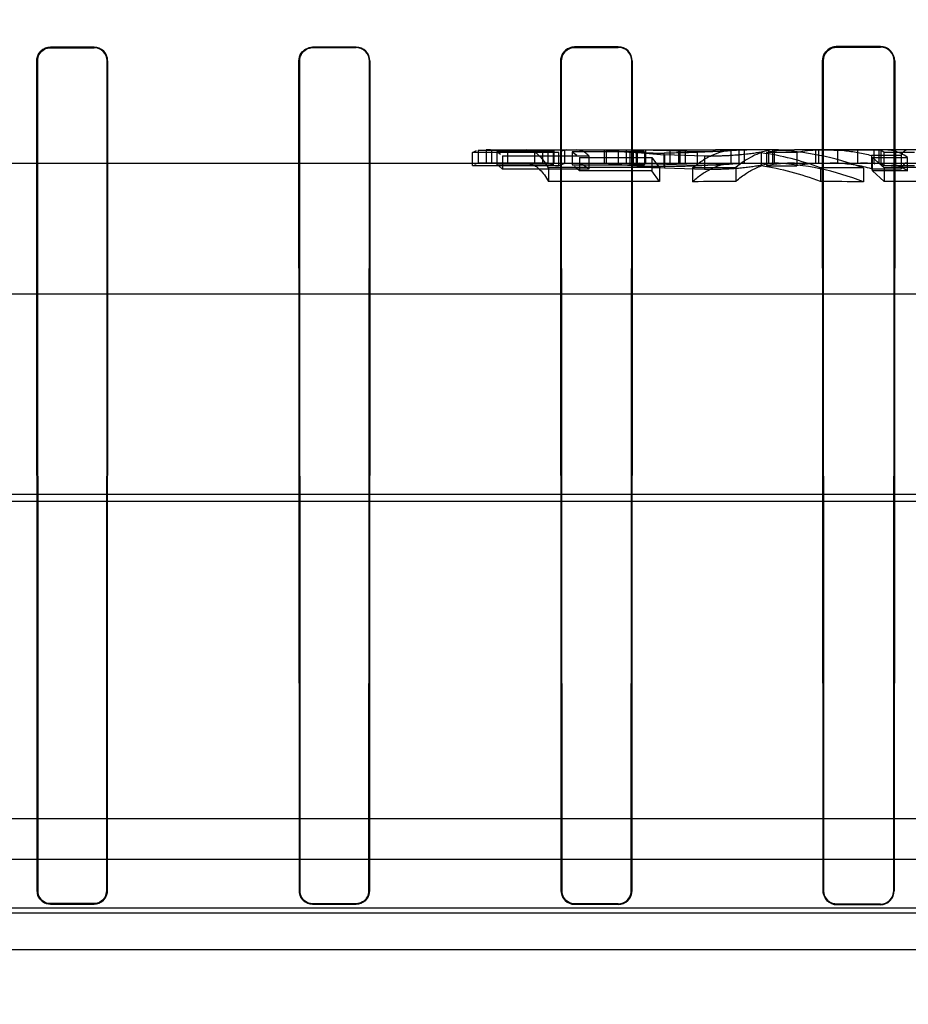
# Model space of a CAD drawing. Header units: millimetres. Extents: x 0 to 297, y 0 to 210.
# Tile 235 of 256: x 58.922 to 59.105, y 161.194 to 161.397. Entities that reach past the tile are written whole.
import ezdxf

# ---------------------------------------------------------------- set-up
doc = ezdxf.new("R2010")
doc.units = ezdxf.units.MM
doc.header["$LTSCALE"] = 16.335
doc.layers.get('0').update_dxf_attribs({"linetype": 'CONTINUOUS'})
for name, color, linetype in [('AXES_REF', 7, 'CONTINUOUS'), ('INTFCLR_1', 7, 'CONTINUOUS'), ('INTFCLR_144815', 7, 'CONTINUOUS'), ('INTFCLR_72935', 7, 'CONTINUOUS')]:
    doc.layers.add(name, color=color, linetype=linetype)

msp = doc.modelspace()

# ---------------------------------------------------------------- linework, layer by layer
at = {"color": 7, "linetype": 'Continuous'}
for radius in [8.7262453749, 8.7255, 8.6696226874]:
    msp.add_circle((57.5376079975, 154.4105885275), radius, dxfattribs=at)
msp.add_arc((57.5376079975, 154.4105885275), 8.64, 278.2771290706, 261.7228709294, dxfattribs=at)
at = {"layer": 'AXES_REF', "color": 9, "linetype": 'Continuous'}
msp.add_circle((57.5376079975, 154.4105885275), 7.9600610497, dxfattribs=at)
at = {"layer": 'INTFCLR_1', "color": 6, "linetype": 'Continuous'}
for p, q in [((58.9373596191, 161.3914515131), (58.9283596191, 161.3914497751)), ((58.9283596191, 161.3913502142), (58.9373596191, 161.3913518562)), ((58.9913596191, 161.3914742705), (58.9823596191, 161.3914689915)), ((58.9823596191, 161.391368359), (58.9913596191, 161.3913733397)), ((59.0453596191, 161.3915189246), (59.0363596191, 161.3915098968)), ((59.0363596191, 161.3914069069), (59.0453596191, 161.3914154)), ((59.0993596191, 161.3915873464), (59.0903596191, 161.3915741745)), ((59.0903596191, 161.391467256), (59.0993596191, 161.3914795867)), ((58.9256642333, 161.2176563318), (58.9255699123, 161.3886563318)), ((58.925758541, 161.2176563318), (58.92566914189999, 161.3886563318)), ((58.9400527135, 161.3886563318), (58.9399631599, 161.2176563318)), ((58.9401521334, 161.3886563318), (58.940057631, 161.2176563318)), ((58.9796470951, 161.2176563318), (58.9795518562, 161.3886563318)), ((58.9797422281, 161.2176563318), (58.9796520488, 161.3886563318)), ((58.9940751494, 161.3886563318), (58.99398449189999, 161.2176563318)), ((58.9941759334, 161.3886563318), (58.9940801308, 161.2176563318)), ((59.03360963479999, 161.2176563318), (59.0335122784, 161.3886563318)), ((59.0337066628, 161.2176563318), (59.0336146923, 161.3886563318)), ((59.0481181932, 161.3886563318), (59.0480253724, 161.2176563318)), ((59.0482216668, 161.3886563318), (59.0481233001, 161.2176563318)), ((59.0875505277, 161.2176563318), (59.0874496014, 161.3886563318)), ((59.087650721, 161.2176563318), (59.0875557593, 161.3886563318)), ((59.1021834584, 161.3886563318), (59.1020871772, 161.2176563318)), ((59.102291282, 161.3886563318), (59.102188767, 161.2176563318)), ((58.9373596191, 161.2150532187), (58.9283596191, 161.215054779)), ((58.9283596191, 161.2149604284), (58.9373596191, 161.2149587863)), ((58.9913596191, 161.2150328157), (58.9823596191, 161.2150375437)), ((58.9823596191, 161.2149422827), (58.9913596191, 161.2149373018)), ((59.0453596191, 161.2149929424), (59.0363596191, 161.215000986)), ((59.0363596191, 161.214903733), (59.0453596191, 161.2148952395)), ((59.0993596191, 161.2149322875), (59.0903596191, 161.2149439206)), ((59.0903596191, 161.2148433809), (59.0993596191, 161.2148310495))]:
    msp.add_line(p, q, dxfattribs=at)
at = {"layer": 'INTFCLR_1', "color": 9, "linetype": 'Continuous'}
for p, q in [((58.9283596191, 161.3914497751), (58.9283596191, 161.3913502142)), ((58.9373596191, 161.3913518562), (58.9373596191, 161.3914515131)), ((58.9823596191, 161.3914689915), (58.9823596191, 161.391368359)), ((58.9913596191, 161.3913733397), (58.9913596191, 161.3914742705)), ((59.0363596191, 161.3915098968), (59.0363596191, 161.3914069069)), ((59.0453596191, 161.3914154), (59.0453596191, 161.3915189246)), ((59.0903596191, 161.3915741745), (59.0903596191, 161.391467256)), ((59.0993596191, 161.3914795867), (59.0993596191, 161.3915873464)), ((58.92566914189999, 161.3886563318), (58.9255699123, 161.3886563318)), ((58.9401521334, 161.3886563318), (58.9400527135, 161.3886563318)), ((58.9796520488, 161.3886563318), (58.9795518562, 161.3886563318)), ((58.9941759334, 161.3886563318), (58.9940751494, 161.3886563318)), ((59.0336146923, 161.3886563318), (59.0335122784, 161.3886563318)), ((59.0482216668, 161.3886563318), (59.0481181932, 161.3886563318)), ((59.0875557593, 161.3886563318), (59.0874496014, 161.3886563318)), ((59.102291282, 161.3886563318), (59.1021834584, 161.3886563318)), ((58.9256642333, 161.2176563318), (58.925758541, 161.2176563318)), ((58.9399631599, 161.2176563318), (58.940057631, 161.2176563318)), ((58.9796470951, 161.2176563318), (58.9797422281, 161.2176563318)), ((58.99398449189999, 161.2176563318), (58.9940801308, 161.2176563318)), ((59.03360963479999, 161.2176563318), (59.0337066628, 161.2176563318)), ((59.0480253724, 161.2176563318), (59.0481233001, 161.2176563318)), ((59.0875505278, 161.2176563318), (59.087650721, 161.2176563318)), ((59.1020871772, 161.2176563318), (59.102188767, 161.2176563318)), ((58.9283596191, 161.215054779), (58.9283596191, 161.2149604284)), ((58.9373596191, 161.2149587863), (58.9373596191, 161.2150532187)), ((58.9823596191, 161.2150375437), (58.9823596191, 161.2149422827)), ((58.9913596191, 161.2149373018), (58.9913596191, 161.2150328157)), ((59.0363596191, 161.215000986), (59.0363596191, 161.214903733)), ((59.0453596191, 161.2148952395), (59.0453596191, 161.2149929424)), ((59.0903596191, 161.2149439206), (59.0903596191, 161.2148433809)), ((59.0993596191, 161.2148310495), (59.0993596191, 161.2149322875))]:
    msp.add_line(p, q, dxfattribs=at)
at = {"layer": 'INTFCLR_1', "color": 7, "linetype": 'Continuous'}
for points in [[(59.0903596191, 161.3915741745), (59.09023324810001, 161.3915712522), (59.0901067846, 161.3915628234), (59.0899804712, 161.3915488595), (59.0898547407, 161.3915293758), (59.0897296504, 161.3915043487), (59.0896048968, 161.3914736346), (59.0894805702, 161.391437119), (59.0893571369, 161.3913947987), (59.08923488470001, 161.3913466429)], [(59.0892769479, 161.3912485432), (59.0893924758, 161.3912940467), (59.08950994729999, 161.3913344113), (59.0896291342, 161.3913695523), (59.0897500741, 161.3913994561), (59.089872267, 161.3914239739), (59.0899946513, 161.3914429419), (59.0901166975, 161.3914564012), (59.0902384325, 161.3914644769), (59.0903596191, 161.391467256)], [(59.0337294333, 161.3897509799), (59.0336842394, 161.3896348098), (59.0336440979, 161.3895165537), (59.0336091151, 161.3893964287), (59.03357933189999, 161.3892744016), (59.0335549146, 161.3891509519), (59.0335360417, 161.389027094), (59.0335226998, 161.388903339), (59.0335147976, 161.3887796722), (59.0335122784, 161.3886563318)], [(59.0336146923, 161.3886563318), (59.0336171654, 161.3887760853), (59.03362485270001, 161.3888955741), (59.0336377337, 161.3890145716), (59.0336557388, 161.3891326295), (59.0336788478, 161.3892497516), (59.0337071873, 161.3893663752), (59.0337408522, 161.3894824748), (59.0337798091, 161.3895975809), (59.0338240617, 161.3897114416)]]:
    msp.add_lwpolyline(points, dxfattribs=at)
at = {"layer": 'INTFCLR_1', "color": 6, "linetype": 'Continuous'}
for centre, radius, start, end in [((58.9283600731, 161.3886596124), 0.0027901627, 90.0093218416, 180.0673670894), ((58.9373602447, 161.3886596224), 0.0027918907, 359.9324683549, 90.0128377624), ((58.9373601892, 161.3886593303), 0.002692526, 359.9361930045, 90.012130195), ((58.9913613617, 161.3886596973), 0.0028145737, 359.9314876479, 90.035473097), ((58.99136120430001, 161.3886593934), 0.0027139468, 359.9353644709, 90.03346606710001), ((59.04536258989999, 161.3886598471), 0.0028590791, 359.9295530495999, 90.0595348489), ((59.04536231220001, 161.3886595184), 0.0027558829, 359.9337483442, 90.05598890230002), ((59.0993640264, 161.3886600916), 0.002927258, 359.9264071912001, 90.08626454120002), ((59.09936359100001, 161.3886597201), 0.0028198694, 359.931152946, 90.08070293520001), ((58.982361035, 161.2176562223), 0.00271394, 179.9976890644, 269.9701086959), ((59.0363621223, 161.2176562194), 0.0027524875, 179.9976606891, 269.9478940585), ((59.0453620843, 161.2176562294), 0.0026632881, 269.9469665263, 0.002203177), ((59.0903633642, 161.2176562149), 0.0028128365, 179.9976196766, 269.923714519), ((59.0993635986, 161.2176562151), 0.0028251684, 269.9192942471, 0.0023657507), ((59.0993632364, 161.2176562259), 0.0027239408, 269.9239134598, 0.0022276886)]:
    msp.add_arc(centre, radius, start, end, dxfattribs=at)
for points, knots in [([(58.92566914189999, 161.3886563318), (58.9256685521, 161.3891870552), (58.9260704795, 161.3905875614), (58.9275224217, 161.391350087), (58.9283596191, 161.3913502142)], [0, 0, 0, 0, 0.3879783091, 1, 1, 1, 1]), ([(58.9795518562, 161.3886563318), (58.9795512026, 161.3892065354), (58.9799667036, 161.3906675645), (58.9814822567, 161.3914685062), (58.9823596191, 161.3914689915)], [0, 0, 0, 0, 0.3854139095, 1, 1, 1, 1]), ([(58.9796520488, 161.3886563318), (58.9796514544, 161.3891862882), (58.9800515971, 161.3905949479), (58.9815130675, 161.3913679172), (58.9823596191, 161.391368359)], [0, 0, 0, 0, 0.3850006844, 1, 1, 1, 1]), ([(58.9399631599, 161.2176563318), (58.9399631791, 161.217152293), (58.9395825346, 161.215800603), (58.93817756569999, 161.2150530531), (58.9373596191, 161.2150532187)], [0, 0, 0, 0, 0.3812740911, 1, 1, 1, 1]), ([(58.940057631, 161.2176563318), (58.940057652, 161.2171340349), (58.9396632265, 161.2157333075), (58.9382072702, 161.2149586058), (58.9373596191, 161.2149587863)], [0, 0, 0, 0, 0.3812530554, 1, 1, 1, 1]), ([(58.9823596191, 161.2150375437), (58.98185062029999, 161.215037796), (58.980491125, 161.215423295), (58.9797421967, 161.2168357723), (58.9797422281, 161.2176563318)], [0, 0, 0, 0, 0.382833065, 1, 1, 1, 1]), ([(58.9940801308, 161.2176563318), (58.9940801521, 161.2171321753), (58.9936848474, 161.2157204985), (58.99221643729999, 161.2149368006), (58.9913596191, 161.2149373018)], [0, 0, 0, 0, 0.3795554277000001, 1, 1, 1, 1]), ([(58.99398449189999, 161.2176563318), (58.9939845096, 161.2171965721), (58.9936484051, 161.2158450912), (58.9922281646, 161.2150323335), (58.9913596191, 161.2150328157)], [0, 0, 0, 0, 0.3461250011, 1, 1, 1, 1]), ([(59.0363596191, 161.215000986), (59.0358396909, 161.2150014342), (59.034460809, 161.215396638), (59.0337066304, 161.2168281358), (59.0337066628, 161.2176563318)], [0, 0, 0, 0, 0.3856679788, 1, 1, 1, 1]), ([(59.0481233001, 161.2176563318), (59.0481233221, 161.2171289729), (59.0477267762, 161.2156962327), (59.046234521, 161.2148943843), (59.0453596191, 161.2148952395)], [0, 0, 0, 0, 0.376077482, 1, 1, 1, 1]), ([(59.0903596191, 161.2149439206), (59.08982203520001, 161.2149445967), (59.08841257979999, 161.2153553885), (59.0876506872, 161.2168166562), (59.087650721, 161.2176563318)], [0, 0, 0, 0, 0.3903289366, 1, 1, 1, 1])]:
    msp.add_open_spline(points, degree=3, knots=knots, dxfattribs=at)
at = {"layer": 'INTFCLR_1', "color": 7, "linetype": 'Continuous'}
for points, knots in [([(59.0335122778, 161.3886563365), (59.0335115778, 161.3892068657), (59.0339259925, 161.3906860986), (59.03546286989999, 161.3915109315), (59.0363596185, 161.3915099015)], [0, 0, 0, 0, 0.3803894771, 1, 1, 1, 1]), ([(59.0336146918, 161.388656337), (59.0336140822, 161.3891871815), (59.034013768, 161.3906131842), (59.0354953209, 161.3914077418), (59.0363596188, 161.3914069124)], [0, 0, 0, 0, 0.380494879, 1, 1, 1, 1]), ([(59.0363596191, 161.3915098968), (59.0358432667, 161.3915093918), (59.0347207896, 161.3911990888), (59.0339535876, 161.3902918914), (59.0337294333, 161.3897509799)], [0, 0, 0, 0, 0.4686149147, 1, 1, 1, 1]), ([(59.0338240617, 161.3897114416), (59.0340333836, 161.3902165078), (59.03475956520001, 161.3910941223), (59.0358439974, 161.391406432), (59.0363596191, 161.3914069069)], [0, 0, 0, 0, 0.5146385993, 1, 1, 1, 1]), ([(59.0874496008, 161.3886563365), (59.08744877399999, 161.3892081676), (59.0878615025, 161.3907177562), (59.089432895, 161.3915748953), (59.0903596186, 161.3915741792)], [0, 0, 0, 0, 0.373223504, 1, 1, 1, 1]), ([(59.08923488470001, 161.3913466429), (59.0887295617, 161.3911342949), (59.0877990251, 161.3903848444), (59.0874488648, 161.3892325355), (59.0874496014, 161.3886563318)], [0, 0, 0, 0, 0.4875137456, 1, 1, 1, 1]), ([(59.0875557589, 161.388656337), (59.0875550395, 161.3891892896), (59.0879540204, 161.3906440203), (59.0894679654, 161.391467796), (59.0903596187, 161.3914672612)], [0, 0, 0, 0, 0.3741054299, 1, 1, 1, 1]), ([(59.0875557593, 161.3886563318), (59.0875551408, 161.3891730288), (59.08786388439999, 161.3902784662), (59.08875432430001, 161.3910292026), (59.0892769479, 161.3912485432)], [0, 0, 0, 0, 0.4768856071, 1, 1, 1, 1]), ([(58.9283596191, 161.2149604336), (58.9278373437, 161.2149607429), (58.9264380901, 161.215355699), (58.9256643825, 161.2168098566), (58.9256642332, 161.2176563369)], [0, 0, 0, 0, 0.3815695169, 1, 1, 1, 1]), ([(58.9283596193, 161.2150547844), (58.9278556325, 161.2150550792), (58.9265053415, 161.2154361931), (58.9257586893, 161.2168394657), (58.9257585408, 161.2176563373)], [0, 0, 0, 0, 0.3815601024, 1, 1, 1, 1])]:
    msp.add_open_spline(points, degree=3, knots=knots, dxfattribs=at)
for points in [[(58.9256642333, 161.2176563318), (58.9256642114, 161.2171347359), (58.9257495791, 161.2165277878), (58.92611831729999, 161.216158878)], [(58.9265200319, 161.2158171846), (58.9261644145, 161.2161729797), (58.9258086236, 161.2166450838), (58.92580864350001, 161.2171481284)], [(58.9264533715, 161.2157504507), (58.92683898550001, 161.2153646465), (58.9273614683, 161.2149988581), (58.9279069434, 161.2149987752)], [(58.9283596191, 161.215054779), (58.92786544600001, 161.2150548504), (58.9272879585, 161.215127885), (58.9269386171, 161.2154774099)]]:
    msp.add_open_spline(points, degree=3, dxfattribs=at)
at = {"layer": 'INTFCLR_144815', "color": 6, "linetype": 'Continuous'}
for p, q in [((59.01534714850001, 161.3697853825), (59.0161121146, 161.3701509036)), ((59.01534714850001, 161.3670577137), (59.01534714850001, 161.3697770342)), ((59.0331111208, 161.3697770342), (59.01534714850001, 161.3697770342)), ((59.0164957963, 161.3702465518), (59.0164957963, 161.3675449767)), ((59.0164957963, 161.3702465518), (59.0281091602, 161.3702465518)), ((59.0181185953, 161.3702885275), (59.0181185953, 161.3675885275)), ((59.0190330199, 161.3702885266), (59.0181185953, 161.3702885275)), ((59.0190330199, 161.3702885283), (59.0192405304, 161.3702801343)), ((59.0192405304, 161.3702806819), (59.0192405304, 161.3675803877)), ((59.0192405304, 161.3702806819), (59.0308538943, 161.3702806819)), ((59.0319691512, 161.3699554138), (59.0203557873, 161.3699554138)), ((59.0203557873, 161.3699496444), (59.0203557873, 161.367236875)), ((59.0203557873, 161.3699496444), (59.0211185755, 161.3694398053)), ((59.0214977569, 161.3691113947), (59.0214977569, 161.3663665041)), ((59.0214977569, 161.3691113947), (59.0392617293, 161.3691113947)), ((59.022575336, 161.3675885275), (59.022575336, 161.3702885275)), ((59.0281091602, 161.3702452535), (59.028582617, 161.3702885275)), ((59.0281091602, 161.3702452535), (59.0281091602, 161.3675436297)), ((59.0297319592, 161.3702885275), (59.0297319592, 161.3675885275)), ((59.0308538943, 161.3702812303), (59.0308538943, 161.3675809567)), ((59.0308538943, 161.3702812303), (59.0315979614, 161.370118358)), ((59.0319691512, 161.3699554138), (59.0319691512, 161.3672428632)), ((59.03206312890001, 161.3702885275), (59.03206312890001, 161.3675885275)), ((59.0331111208, 161.367062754), (59.0331111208, 161.3697818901)), ((59.0347242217, 161.3702885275), (59.0336475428, 161.3700632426)), ((59.0342783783, 161.3702885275), (59.0342783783, 161.3675885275)), ((59.0358239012, 161.3699303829), (59.0358239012, 161.3672168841)), ((59.0358239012, 161.3699303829), (59.0368397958, 161.3692414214)), ((59.05075536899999, 161.3699281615), (59.0358239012, 161.3699281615)), ((59.0373436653, 161.3687580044), (59.0373436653, 161.3659993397)), ((59.0373436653, 161.3687580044), (59.0522751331, 161.3687580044)), ((59.0392617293, 161.3691042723), (59.0392617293, 161.3663591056)), ((59.0425414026, 161.3675885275), (59.0425414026, 161.3702885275)), ((59.0429153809, 161.3675885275), (59.0429153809, 161.3702885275)), ((59.04541472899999, 161.3675885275), (59.04541472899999, 161.3702885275)), ((59.0469945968, 161.3702885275), (59.0469945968, 161.3675885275)), ((59.0477236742, 161.3698788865), (59.0477236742, 161.3671634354)), ((59.0477236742, 161.3698788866), (59.0548492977, 161.3692623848)), ((59.0484115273, 161.3702885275), (59.0484115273, 161.3675885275)), ((59.0490879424, 161.3702885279), (59.0559578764, 161.3701962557)), ((59.0490901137, 161.3675885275), (59.0490901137, 161.3702885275)), ((59.0492098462, 161.3702885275), (59.0492098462, 161.3675885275)), ((59.0492842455, 161.3702885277), (59.0653527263, 161.3702885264)), ((59.0492842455, 161.3702885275), (59.050265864, 161.3701239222)), ((59.05075536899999, 161.3699281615), (59.05075536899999, 161.3672145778)), ((59.0616142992, 161.3698893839), (59.0510093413, 161.3702144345)), ((59.0510093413, 161.3675116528), (59.0510093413, 161.3702144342)), ((59.0522751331, 161.3687377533), (59.0522751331, 161.365978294)), ((59.0522751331, 161.3687377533), (59.0538464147, 161.3666291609)), ((59.0630901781, 161.3689874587), (59.0548492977, 161.3692623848)), ((59.0548492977, 161.3692623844), (59.0548492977, 161.366523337)), ((59.0653527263, 161.3702885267), (59.0559578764, 161.3701962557)), ((59.0559578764, 161.3701962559), (59.0559578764, 161.3674927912)), ((59.05774763, 161.3702885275), (59.05774763, 161.3675885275)), ((59.0580198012, 161.3702885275), (59.0580198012, 161.3675885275)), ((59.0591300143, 161.3702885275), (59.0591300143, 161.3675885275)), ((59.0616142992, 161.3698893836), (59.0616142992, 161.3671743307)), ((59.06861521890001, 161.370253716), (59.0672656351, 161.3702846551)), ((59.06861521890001, 161.36755241), (59.06861521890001, 161.370253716)), ((59.0701824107, 161.3702885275), (59.0701824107, 161.3675885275)), ((59.0712769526, 161.3702885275), (59.0712769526, 161.3675885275)), ((59.0748037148, 161.3698352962), (59.07478872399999, 161.3669883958)), ((59.0768383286, 161.3702885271), (59.0748037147, 161.3698352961)), ((59.0758913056, 161.3697816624), (59.0758913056, 161.3670625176)), ((59.082148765, 161.3697745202), (59.0758913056, 161.3697745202)), ((59.0763597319, 161.3675885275), (59.0763597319, 161.3702885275)), ((59.07708983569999, 161.3702885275), (59.07708983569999, 161.3675885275)), ((59.0774933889, 161.3702535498), (59.0774933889, 161.3675522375)), ((59.0783758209, 161.3702885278), (59.081638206, 161.3702885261)), ((59.082148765, 161.3697745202), (59.082148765, 161.3670551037)), ((59.0859680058, 161.3702885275), (59.0859680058, 161.3675885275)), ((59.0994719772, 161.370260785), (59.0865764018, 161.370260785)), ((59.0865764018, 161.3702606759), (59.0865764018, 161.3675596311)), ((59.090589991, 161.3675885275), (59.090589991, 161.3702885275)), ((59.0946077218, 161.3702885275), (59.0946077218, 161.3675885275)), ((59.0975486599, 161.3691539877), (59.0975486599, 161.3664107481)), ((59.103652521, 161.3691539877), (59.0975486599, 161.3691539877)), ((59.0977416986, 161.3687633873), (59.10495413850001, 161.3687633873)), ((59.0977416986, 161.3659942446), (59.0977416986, 161.3687531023)), ((59.10013725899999, 161.3666379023), (59.0977416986, 161.3687531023)), ((59.0983976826, 161.3702885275), (59.09804284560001, 161.370170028)), ((59.09804284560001, 161.3674655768), (59.09804284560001, 161.370170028)), ((59.098997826, 161.3702885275), (59.098997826, 161.3675885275)), ((59.1000997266, 161.3697691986), (59.0994719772, 161.370260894)), ((59.0994719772, 161.370260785), (59.0994719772, 161.3675597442)), ((59.1000997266, 161.3670577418), (59.1000997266, 161.3697770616)), ((59.10635050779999, 161.3697770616), (59.1000997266, 161.3697770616)), ((59.1024555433, 161.3702885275), (59.1024555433, 161.3675885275)), ((59.103652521, 161.3691533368), (59.103652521, 161.366410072)), ((59.10495413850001, 161.3660049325), (59.10495413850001, 161.3687633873)), ((59.01534714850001, 161.3670577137), (59.0331111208, 161.3670577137)), ((59.0164957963, 161.3675463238), (59.0157291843, 161.3672857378)), ((59.0281091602, 161.3675449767), (59.0164957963, 161.3675449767)), ((59.0192405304, 161.3675798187), (59.0190330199, 161.3675885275)), ((59.0308538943, 161.3675803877), (59.0192405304, 161.3675803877)), ((59.0203557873, 161.3672428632), (59.0319691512, 161.3672428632)), ((59.0214977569, 161.3663537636), (59.0207380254, 161.3670018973)), ((59.028582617, 161.3675885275), (59.0281091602, 161.3675436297)), ((59.0310070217, 161.3666420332), (59.0310070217, 161.3637978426)), ((59.0319691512, 161.3672442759), (59.0312262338, 161.3675242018)), ((59.0331111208, 161.367062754), (59.0341850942, 161.3675299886)), ((59.0358239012, 161.3672145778), (59.05075536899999, 161.3672145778)), ((59.0373436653, 161.3660040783), (59.0363334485, 161.366905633)), ((59.054849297, 161.366523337), (59.0477236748, 161.3671634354)), ((59.0559578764, 161.3674927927), (59.0490879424, 161.367588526)), ((59.05075536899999, 161.367204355), (59.0497755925, 161.367545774)), ((59.0510093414, 161.3675116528), (59.0616142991, 161.3671743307)), ((59.0538464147, 161.3666291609), (59.0538464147, 161.3637844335)), ((59.0630901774, 161.3662377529), (59.054849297, 161.366523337)), ((59.0559578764, 161.3674927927), (59.0653527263, 161.3675885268)), ((59.0606729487, 161.3665906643), (59.0606729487, 161.3637443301)), ((59.0665903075, 161.3675885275), (59.0679414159, 161.3675724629)), ((59.0695511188, 161.3666453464), (59.0695511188, 161.3638012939)), ((59.0768383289, 161.3675885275), (59.0748037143, 161.3671181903)), ((59.0758913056, 161.3670551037), (59.082148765, 161.3670551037)), ((59.0865764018, 161.3675597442), (59.0994719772, 161.3675597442)), ((59.0869897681, 161.366640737), (59.0869897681, 161.3637964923)), ((59.09586793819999, 161.3665769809), (59.09586793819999, 161.3637300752)), ((59.0980428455, 161.3674655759), (59.0983976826, 161.3675885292)), ((59.0994719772, 161.3675598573), (59.1000997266, 161.3670495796)), ((59.1000997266, 161.3670577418), (59.10635050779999, 161.3670577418)), ((59.10013725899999, 161.3666379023), (59.10013725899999, 161.3637935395)), ((59.0392617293, 161.3663665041), (59.0214977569, 161.3663665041)), ((59.0522751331, 161.3659993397), (59.0373436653, 161.3659993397)), ((59.0538464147, 161.3637844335), (59.0522751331, 161.365978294)), ((59.0975486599, 161.3664107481), (59.103652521, 161.3664107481)), ((59.10495413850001, 161.3660049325), (59.0977416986, 161.3660049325)), ((59.0977416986, 161.3659942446), (59.10013725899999, 161.3637935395)), ((58.3977751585, 161.2325885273), (59.3481886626, 161.2325885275))]:
    msp.add_line(p, q, dxfattribs=at)
at = {"layer": 'INTFCLR_144815', "color": 9, "linetype": 'Continuous'}
for p, q in [((59.0190330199, 161.3702885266), (59.0492842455, 161.3702885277)), ((59.05478919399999, 161.3669260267), (59.05478919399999, 161.3696501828)), ((59.0630901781, 161.3689874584), (59.0630901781, 161.3662377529)), ((59.0783758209, 161.3702885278), (59.0653527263, 161.3702885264)), ((59.1083211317, 161.3702885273), (59.081638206, 161.3702885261)), ((58.59365936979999, 161.3675885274), (59.4425687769, 161.3675885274)), ((59.3893419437, 161.3405885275), (58.32670604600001, 161.3405885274)), ((58.2272681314, 161.2993567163), (59.500809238, 161.2993567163)), ((58.2870019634, 161.2979436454), (59.4225369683, 161.2979436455)), ((58.4919415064, 161.2242167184), (59.3197777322, 161.2242167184)), ((59.1648134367, 161.2130558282), (58.6469058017, 161.2130558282)), ((58.6549500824, 161.2142018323), (59.1567693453, 161.2142059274)), ((58.1562629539, 161.2055885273), (59.6124972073, 161.2055885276))]:
    msp.add_line(p, q, dxfattribs=at)
at = {"layer": 'INTFCLR_144815', "color": 6, "linetype": 'Continuous'}
for centre, radius, start, end in [((59.0534311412, 161.330245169), 0.0400425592, 93.467401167, 98.1945631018), ((59.0665388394, 161.3111362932), 0.0591520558, 69.77339260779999, 81.9828780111), ((59.0816457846, 161.3373769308), 0.032911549, 90.01319346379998, 100.0696930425), ((59.0783762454, 161.3591291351), 0.0111593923, 90.00217915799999, 94.53760045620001), ((59.0754877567, 161.3124822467), 0.0578061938, 69.3561084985, 88.011674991), ((59.087943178, 161.3378807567), 0.0324088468, 92.41705517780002, 100.2993594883), ((59.0952766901, 161.3379446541), 0.0323438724, 85.09388193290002, 90.0000070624), ((59.0412814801, 159.3337928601), 2.0328751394, 89.64586004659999, 90.28958276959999), ((59.0534346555, 161.328951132), 0.0386367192, 93.5989519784, 98.5001676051), ((59.0771322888, 159.4148984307), 1.9517616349, 90.22255286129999, 90.48318497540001), ((59.0665213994, 161.3104752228), 0.05711475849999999, 68.9997648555, 81.6772240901), ((59.0816581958, 161.335721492), 0.0318672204, 90.0359408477, 100.4260586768), ((59.0783763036, 161.3568299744), 0.0107585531, 90.0025705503, 94.70734686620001), ((59.07547943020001, 161.3118066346), 0.05578228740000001, 68.5618106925, 87.9309368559), ((59.0879320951, 161.3364366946), 0.0311524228, 92.4941874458, 100.698775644), ((59.0774470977, 159.4194961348), 1.9471679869, 89.45795526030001, 89.71920402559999), ((59.0952757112, 161.3363893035), 0.0311992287, 84.91161375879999, 89.99820966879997), ((59.1108465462, 159.4400489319), 1.9266187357, 89.65024009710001, 90.31848549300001), ((59.041281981, 159.4131855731), 1.950639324, 89.63094458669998, 90.30180593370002), ((59.07716173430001, 159.4856312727), 1.878185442, 90.2321694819, 90.5030120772), ((59.0774893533, 159.5003131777), 1.8635075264, 89.4349191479, 89.7078970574), ((59.1108467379, 159.5151493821), 1.8486751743, 89.6354993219, 90.331919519)]:
    msp.add_arc(centre, radius, start, end, dxfattribs=at)
for points, knots in [([(59.0310070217, 161.3666420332), (59.03072832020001, 161.3670997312), (59.0301794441, 161.3679179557), (59.0292771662, 161.3689561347), (59.0283646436, 161.3697084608), (59.02742264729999, 161.3701786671), (59.026765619, 161.3702885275), (59.02645220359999, 161.3702885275)], [0, 0, 0, 0, 0.2646885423, 0.4855285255, 0.6772668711, 0.8451925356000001, 1, 1, 1, 1]), ([(59.0392617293, 161.3691042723), (59.0390112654, 161.3693473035), (59.0385055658, 161.3697676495), (59.03766472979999, 161.3701901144), (59.0370794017, 161.3702885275), (59.0368011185, 161.3702885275)], [0, 0, 0, 0, 0.3748445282, 0.7011033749, 1, 1, 1, 1]), ([(59.0423931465, 161.3702885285), (59.0427276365, 161.3702885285), (59.0433023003, 161.3702331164), (59.0441690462, 161.3701512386), (59.0450514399, 161.3700653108), (59.0460891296, 161.3699736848), (59.0472677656, 161.3698822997), (59.0485383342, 161.3698032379), (59.0499070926, 161.3697376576), (59.05137419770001, 161.3696896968), (59.05301939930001, 161.3696562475), (59.0541708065, 161.3696513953), (59.05478919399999, 161.3696501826)], [0, 0, 0, 0, 0.0808065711, 0.1391453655, 0.2104255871, 0.2949528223, 0.3908138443, 0.496005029, 0.6024811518, 0.7218478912, 0.8506087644, 1, 1, 1, 1]), ([(59.0726878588, 161.3702885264), (59.07230428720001, 161.3702885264), (59.0715191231, 161.3702767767), (59.0703138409, 161.3702347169), (59.06905419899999, 161.3701756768), (59.0677330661, 161.3701051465), (59.0663298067, 161.3700261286), (59.0648065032, 161.3699432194), (59.063188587, 161.3698595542), (59.06150605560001, 161.3697855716), (59.05984045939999, 161.3697245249), (59.0581631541, 161.3696827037), (59.0564880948, 161.3696539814), (59.0553540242, 161.3696510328), (59.05478919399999, 161.3696501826)], [0, 0, 0, 0, 0.0642405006, 0.1314974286, 0.2019770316, 0.2754337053, 0.3530750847, 0.437366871, 0.5309339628, 0.6244038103, 0.7194269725, 0.8100698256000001, 0.9054022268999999, 1, 1, 1, 1]), ([(59.0606729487, 161.3665906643), (59.0612831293, 161.3671195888), (59.0625247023, 161.368076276), (59.0645076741, 161.3692010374), (59.06653785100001, 161.3699529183), (59.0679260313, 161.3701985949), (59.06861521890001, 161.370253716)], [0, 0, 0, 0, 0.2725716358, 0.5273624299, 0.7666263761, 1, 1, 1, 1]), ([(59.0704996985, 161.3702885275), (59.0702345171, 161.3702885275), (59.0695820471, 161.3702024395), (59.0686692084, 161.3701415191), (59.0677352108, 161.3700706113), (59.0668641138, 161.3700186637), (59.06589365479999, 161.3699696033), (59.0648339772, 161.3699323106), (59.0637594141, 161.3699070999), (59.0626807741, 161.3698914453), (59.06197688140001, 161.3698901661), (59.0616142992, 161.3698893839)], [0, 0, 0, 0, 0.08941014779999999, 0.2211202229, 0.308675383, 0.4051787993, 0.5153482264, 0.6362886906, 0.7626745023, 0.8777492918, 1, 1, 1, 1]), ([(59.0748037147, 161.3698352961), (59.0744639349, 161.3697790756), (59.0737702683, 161.3696634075), (59.0726519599, 161.3695068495), (59.0714051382, 161.3693618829), (59.0700625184, 161.3692381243), (59.0689003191, 161.3691537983), (59.0679427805, 161.3691008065), (59.0671480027, 161.3690633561), (59.0662806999, 161.3690320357), (59.0653250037, 161.3690088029), (59.06425267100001, 161.3689908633), (59.0634952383, 161.3689884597), (59.0630901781, 161.3689874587)], [0, 0, 0, 0, 0.0878677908, 0.179411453, 0.2880676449, 0.4080867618, 0.5233828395, 0.5853406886, 0.6527565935, 0.7263794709, 0.8067569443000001, 0.8966553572, 1, 1, 1, 1]), ([(59.07478872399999, 161.3697102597), (59.0741796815, 161.3695107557), (59.072957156, 161.3690014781), (59.0712015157, 161.36796334), (59.0700947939, 161.3671107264), (59.0695511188, 161.3666453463)], [0, 0, 0, 0, 0.3150314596, 0.6482155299, 1, 1, 1, 1]), ([(59.0890173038, 161.3702885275), (59.0899651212, 161.3702885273), (59.0918754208, 161.3702046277), (59.0947298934, 161.3698256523), (59.09661474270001, 161.369405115), (59.0975486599, 161.3691546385)], [0, 0, 0, 0, 0.3295454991, 0.6638117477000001, 1, 1, 1, 1]), ([(59.10495413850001, 161.3687698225), (59.1044854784, 161.3690908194), (59.1035324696, 161.3696424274), (59.10201198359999, 161.3701693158), (59.10097773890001, 161.3702885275), (59.10047345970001, 161.3702885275)], [0, 0, 0, 0, 0.3552943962, 0.6845921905, 1, 1, 1, 1]), ([(59.103652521, 161.3691533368), (59.1037541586, 161.3693720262), (59.10398283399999, 161.3698239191), (59.1044261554, 161.3702885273), (59.1047165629, 161.3702885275)], [0, 0, 0, 0, 0.4536709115, 1, 1, 1, 1]), ([(59.02645220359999, 161.3675885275), (59.0267675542, 161.3675885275), (59.02742913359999, 161.3674726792), (59.028374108, 161.3669802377), (59.0292916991, 161.3661913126), (59.030189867, 161.3651110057), (59.0307343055, 161.3642643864), (59.0310070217, 161.3637978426)], [0, 0, 0, 0, 0.1532186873, 0.3195712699, 0.5119813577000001, 0.7374347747, 1, 1, 1, 1]), ([(59.0368011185, 161.3675885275), (59.03708020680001, 161.3675885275), (59.037668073, 161.3674861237), (59.0385093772, 161.3670459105), (59.0390119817, 161.3666108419), (59.0392617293, 161.3663591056)], [0, 0, 0, 0, 0.2972433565, 0.6223269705, 1, 1, 1, 1]), ([(59.0423931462, 161.3675885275), (59.0427157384, 161.3675885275), (59.0435421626, 161.367508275), (59.044681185, 161.3673930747), (59.0458730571, 161.3672805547), (59.0469661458, 161.3671904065), (59.04818572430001, 161.3671054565), (59.0495511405, 161.3670324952), (59.0510852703, 161.3669740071), (59.0528566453, 161.3669341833), (59.054109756, 161.3669274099), (59.0547891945, 161.3669260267)], [0, 0, 0, 0, 0.0779215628, 0.2001269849, 0.2767525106, 0.3670487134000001, 0.4650615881, 0.5720392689, 0.6973201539, 0.8358825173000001, 1, 1, 1, 1]), ([(59.0547891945, 161.3669260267), (59.0554716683, 161.3669270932), (59.0567791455, 161.3669324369), (59.0586564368, 161.3669703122), (59.0604244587, 161.3670238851), (59.0621208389, 161.3670924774), (59.0638062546, 161.3671758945), (59.0654406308, 161.3672651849), (59.0670315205, 161.3673574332), (59.0685415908, 161.3674441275), (59.0699946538, 161.3675188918), (59.07136610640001, 161.3675731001), (59.0722597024, 161.3675885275), (59.0726878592, 161.3675885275)], [0, 0, 0, 0, 0.1142940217, 0.2189579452, 0.3144436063, 0.4105168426, 0.5032777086, 0.5970434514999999, 0.6846332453, 0.7701514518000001, 0.8503511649, 0.9282965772, 1, 1, 1, 1]), ([(59.06861521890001, 161.36755241), (59.068270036, 161.367523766), (59.0675785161, 161.3674319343), (59.06655217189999, 161.3671934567), (59.0655354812, 161.3668554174), (59.0645302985, 161.3664196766), (59.0635381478, 161.3658883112), (59.0625604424, 161.3652635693), (59.0615985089, 161.3645478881), (59.06097953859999, 161.364021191), (59.0606729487, 161.3637443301)], [0, 0, 0, 0, 0.1158968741, 0.2329809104, 0.3520699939, 0.4739020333, 0.5991191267, 0.7282635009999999, 0.8617756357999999, 1, 1, 1, 1]), ([(59.0616142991, 161.3671743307), (59.06201983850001, 161.3671752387), (59.06281757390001, 161.3671769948), (59.06397438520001, 161.3671971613), (59.065026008, 161.3672251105), (59.06596446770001, 161.3672615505), (59.0668109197, 161.3673058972), (59.0676055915, 161.3673536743), (59.0683648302, 161.3674119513), (59.0693237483, 161.3674794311), (59.0700317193, 161.3675885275), (59.07049969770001, 161.3675885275)], [0, 0, 0, 0, 0.1367199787, 0.2689353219, 0.390043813, 0.4913739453, 0.5855468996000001, 0.6757939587, 0.7597646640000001, 0.842230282, 1, 1, 1, 1]), ([(59.0748037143, 161.3671181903), (59.07449336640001, 161.3670648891), (59.0738365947, 161.3669503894), (59.0727959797, 161.3667973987), (59.0716373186, 161.3666532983), (59.0704248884, 161.366530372), (59.0691302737, 161.3664243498), (59.06799883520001, 161.3663571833), (59.0669864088, 161.3663098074), (59.0661362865, 161.3662798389), (59.0652160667, 161.3662578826), (59.0641942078, 161.366240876), (59.0634746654, 161.3662387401), (59.0630901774, 161.3662377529)], [0, 0, 0, 0, 0.08031529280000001, 0.170032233, 0.268236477, 0.3780942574, 0.4808307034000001, 0.5995209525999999, 0.6671607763, 0.7393372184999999, 0.8164789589, 0.9019334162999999, 1, 1, 1, 1]), ([(59.0695511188, 161.3638012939), (59.0699206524, 161.3641307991), (59.0706304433, 161.3647198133), (59.0716843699, 161.3654665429), (59.0726824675, 161.3660673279), (59.07369836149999, 161.3665772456), (59.0744120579, 161.3668603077), (59.07478872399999, 161.3669883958)], [0, 0, 0, 0, 0.2407091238, 0.4479075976, 0.6274068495, 0.8065744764, 1, 1, 1, 1]), ([(59.0975486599, 161.3664114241), (59.0969905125, 161.3665669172), (59.0958683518, 161.3668480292), (59.0941680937, 161.3671780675), (59.0924576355, 161.3674146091), (59.09073962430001, 161.3675568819), (59.089591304, 161.3675885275), (59.0890173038, 161.3675885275)], [0, 0, 0, 0, 0.2012328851, 0.4015582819, 0.6012628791, 0.8006431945, 1, 1, 1, 1]), ([(59.10047345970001, 161.3675885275), (59.1009788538, 161.3675885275), (59.102015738, 161.3674640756), (59.1035375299, 161.3669155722), (59.1044869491, 161.3663441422), (59.10495413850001, 161.3660116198)], [0, 0, 0, 0, 0.3145739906, 0.6430700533, 1, 1, 1, 1]), ([(59.1047165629, 161.3675885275), (59.1044321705, 161.3675885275), (59.1039834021, 161.3671100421), (59.1037580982, 161.3666460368), (59.103652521, 161.366410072)], [0, 0, 0, 0, 0.523839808, 1, 1, 1, 1])]:
    msp.add_open_spline(points, degree=3, knots=knots, dxfattribs=at)
at = {"layer": 'INTFCLR_72935', "color": 6, "linetype": 'Continuous'}
for p, q in [((58.9283596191, 161.3914497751), (58.9373596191, 161.3914515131)), ((58.9373596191, 161.3913518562), (58.9283596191, 161.3913502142)), ((58.9823596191, 161.3914689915), (58.9913596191, 161.3914742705)), ((58.9913596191, 161.3913733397), (58.9823596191, 161.391368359)), ((59.0363596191, 161.3915098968), (59.0453596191, 161.3915189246)), ((59.0453596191, 161.3914154), (59.0363596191, 161.3914069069)), ((59.0903596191, 161.3915741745), (59.0993596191, 161.3915873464)), ((59.0993596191, 161.3914795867), (59.0903596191, 161.391467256)), ((58.9256642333, 161.2176563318), (58.9255699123, 161.3886563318)), ((58.92566914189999, 161.3886563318), (58.925758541, 161.2176563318)), ((58.9399631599, 161.2176563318), (58.9400527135, 161.3886563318)), ((58.9401521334, 161.3886563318), (58.940057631, 161.2176563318)), ((58.9796470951, 161.2176563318), (58.9795518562, 161.3886563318)), ((58.9796520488, 161.3886563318), (58.9797422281, 161.2176563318)), ((58.99398449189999, 161.2176563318), (58.9940751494, 161.3886563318)), ((58.9941759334, 161.3886563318), (58.9940801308, 161.2176563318)), ((59.03360963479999, 161.2176563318), (59.0335122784, 161.3886563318)), ((59.0336146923, 161.3886563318), (59.0337066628, 161.2176563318)), ((59.0480253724, 161.2176563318), (59.0481181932, 161.3886563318)), ((59.0482216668, 161.3886563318), (59.0481233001, 161.2176563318)), ((59.0875505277, 161.2176563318), (59.0874496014, 161.3886563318)), ((59.0875557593, 161.3886563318), (59.087650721, 161.2176563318)), ((59.1020871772, 161.2176563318), (59.1021834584, 161.3886563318)), ((59.102291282, 161.3886563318), (59.102188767, 161.2176563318)), ((58.9283596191, 161.215054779), (58.9373596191, 161.2150532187)), ((58.9373596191, 161.2149587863), (58.9283596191, 161.2149604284)), ((58.9823596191, 161.2150375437), (58.9913596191, 161.2150328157)), ((58.9913596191, 161.2149373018), (58.9823596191, 161.2149422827)), ((59.0363596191, 161.215000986), (59.0453596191, 161.2149929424)), ((59.0453596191, 161.2148952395), (59.0363596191, 161.214903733)), ((59.0903596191, 161.2149439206), (59.0993596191, 161.2149322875)), ((59.0993596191, 161.2148310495), (59.0903596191, 161.2148433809))]:
    msp.add_line(p, q, dxfattribs=at)
at = {"layer": 'INTFCLR_72935', "color": 9, "linetype": 'Continuous'}
for p, q in [((58.9283596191, 161.3913502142), (58.9283596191, 161.3914497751)), ((58.9373596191, 161.3914515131), (58.9373596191, 161.3913518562)), ((58.9823596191, 161.391368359), (58.9823596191, 161.3914689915)), ((58.9913596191, 161.3914742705), (58.9913596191, 161.3913733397)), ((59.0363596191, 161.3914069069), (59.0363596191, 161.3915098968)), ((59.0453596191, 161.3915189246), (59.0453596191, 161.3914154)), ((59.0903596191, 161.391467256), (59.0903596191, 161.3915741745)), ((59.0993596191, 161.3915873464), (59.0993596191, 161.3914795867)), ((58.9255699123, 161.3886563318), (58.92566914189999, 161.3886563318)), ((58.9400527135, 161.3886563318), (58.9401521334, 161.3886563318)), ((58.9795518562, 161.3886563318), (58.9796520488, 161.3886563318)), ((58.9940751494, 161.3886563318), (58.9941759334, 161.3886563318)), ((59.0335122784, 161.3886563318), (59.0336146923, 161.3886563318)), ((59.0481181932, 161.3886563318), (59.0482216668, 161.3886563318)), ((59.0874496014, 161.3886563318), (59.0875557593, 161.3886563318)), ((59.1021834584, 161.3886563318), (59.102291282, 161.3886563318)), ((58.925758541, 161.2176563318), (58.9256642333, 161.2176563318)), ((58.940057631, 161.2176563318), (58.9399631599, 161.2176563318)), ((58.9797422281, 161.2176563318), (58.9796470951, 161.2176563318)), ((58.9940801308, 161.2176563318), (58.99398449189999, 161.2176563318)), ((59.0337066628, 161.2176563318), (59.03360963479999, 161.2176563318)), ((59.0481233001, 161.2176563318), (59.0480253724, 161.2176563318)), ((59.087650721, 161.2176563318), (59.0875505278, 161.2176563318)), ((59.102188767, 161.2176563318), (59.1020871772, 161.2176563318)), ((58.9283596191, 161.2149604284), (58.9283596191, 161.215054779)), ((58.9373596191, 161.2150532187), (58.9373596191, 161.2149587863)), ((58.9823596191, 161.2149422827), (58.9823596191, 161.2150375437)), ((58.9913596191, 161.2150328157), (58.9913596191, 161.2149373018)), ((59.0363596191, 161.214903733), (59.0363596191, 161.215000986)), ((59.0453596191, 161.2149929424), (59.0453596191, 161.2148952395)), ((59.0903596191, 161.2148433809), (59.0903596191, 161.2149439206)), ((59.0993596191, 161.2149322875), (59.0993596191, 161.2148310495))]:
    msp.add_line(p, q, dxfattribs=at)
at = {"layer": 'INTFCLR_72935', "color": 7, "linetype": 'Continuous'}
msp.add_lwpolyline([(59.0338235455, 161.3897101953), (59.0337801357, 161.389598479), (59.0337415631, 161.389484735), (59.033707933, 161.3893691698), (59.0336792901, 161.3892517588), (59.0336557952, 161.3891329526), (59.0336376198, 161.3890136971), (59.033624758, 161.388894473), (59.03361713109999, 161.3887752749), (59.0336146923, 161.3886563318)], dxfattribs=at)
at = {"layer": 'INTFCLR_72935', "color": 6, "linetype": 'Continuous'}
for centre, radius, start, end in [((58.9373602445, 161.3886596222), 0.0027918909, 359.9324726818, 90.0128334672), ((58.9913613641, 161.3886596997), 0.0028145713, 359.931439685, 90.03552109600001), ((59.0363623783, 161.3886597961), 0.002850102, 90.05546740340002, 180.0696442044), ((59.04536259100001, 161.3886598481), 0.002859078, 359.9295324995, 90.0595554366), ((59.04536230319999, 161.3886595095), 0.0027558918, 359.9339349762, 90.0558023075), ((59.0903633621, 161.3886596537), 0.0028076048, 90.07638485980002, 180.0677914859), ((59.0993640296, 161.3886600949), 0.0029272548, 359.9263439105, 90.0863278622), ((59.09936359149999, 161.3886597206), 0.0028198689, 359.9311433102, 90.0807126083), ((58.9373601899, 161.2176562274), 0.0026974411, 269.9878768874, 0.0022173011), ((58.9913612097, 161.2176562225), 0.0027189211, 269.9664830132, 0.0023031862), ((59.0453623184, 161.2176562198), 0.0027609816, 269.9439841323, 0.0023226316), ((59.0903630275, 161.2176562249), 0.0027123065, 179.9977434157, 269.9280006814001), ((59.0993635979, 161.2176562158), 0.0028251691, 269.9193082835, 0.0023517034)]:
    msp.add_arc(centre, radius, start, end, dxfattribs=at)
for points, knots in [([(58.9255699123, 161.3886563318), (58.92556927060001, 161.3892020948), (58.9259813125, 161.3906533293), (58.92748729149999, 161.3914496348), (58.9283596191, 161.3914497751)], [0, 0, 0, 0, 0.3848578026, 1, 1, 1, 1]), ([(58.9283596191, 161.3913502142), (58.92785082, 161.3913501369), (58.9264557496, 161.3909685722), (58.925668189, 161.3895137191), (58.92566914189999, 161.3886563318)], [0, 0, 0, 0, 0.3724227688, 1, 1, 1, 1]), ([(58.9400527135, 161.3886563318), (58.9400533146, 161.3891962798), (58.9396419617, 161.3905999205), (58.938189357, 161.3913520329), (58.9373596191, 161.3913518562)], [0, 0, 0, 0, 0.3942131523, 1, 1, 1, 1]), ([(58.9795518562, 161.3886563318), (58.9795512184, 161.3891932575), (58.9799533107, 161.3906512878), (58.981470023, 161.3914684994), (58.9823596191, 161.3914689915)], [0, 0, 0, 0, 0.3763881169, 1, 1, 1, 1]), ([(58.9823596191, 161.391368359), (58.9818460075, 161.3913680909), (58.98044167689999, 161.3909821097), (58.9796510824, 161.3895179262), (58.9796520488, 161.3886563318)], [0, 0, 0, 0, 0.3734796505, 1, 1, 1, 1]), ([(58.9940751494, 161.3886563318), (58.99407576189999, 161.3891994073), (58.9936622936, 161.3906142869), (58.9921973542, 161.3913738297), (58.9913596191, 161.3913733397)], [0, 0, 0, 0, 0.3933020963, 1, 1, 1, 1]), ([(59.0903596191, 161.3915741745), (59.0898024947, 161.3915733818), (59.0882918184, 161.3911523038), (59.0874484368, 161.3895782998), (59.0874496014, 161.3886563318)], [0, 0, 0, 0, 0.3766664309, 1, 1, 1, 1]), ([(58.9373596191, 161.2150532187), (58.93787171, 161.215053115), (58.9392252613, 161.2154417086), (58.9399631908, 161.2168458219), (58.9399631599, 161.2176563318)], [0, 0, 0, 0, 0.3871847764, 1, 1, 1, 1]), ([(58.9823596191, 161.2149422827), (58.9818259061, 161.2149425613), (58.98041561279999, 161.2153484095), (58.9796470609, 161.2168116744), (58.9796470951, 161.2176563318)], [0, 0, 0, 0, 0.3872058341, 1, 1, 1, 1]), ([(58.9797422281, 161.2176563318), (58.9797422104, 161.2171944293), (58.9800804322, 161.2158455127), (58.9814961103, 161.2150379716), (58.9823596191, 161.2150375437)], [0, 0, 0, 0, 0.3484974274, 1, 1, 1, 1]), ([(58.9913596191, 161.2150328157), (58.9918802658, 161.2150325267), (58.9932458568, 161.2154283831), (58.9939845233, 161.2168434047), (58.99398449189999, 161.2176563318)], [0, 0, 0, 0, 0.390414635, 1, 1, 1, 1]), ([(59.0363596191, 161.214903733), (59.0358092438, 161.2149042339), (59.0343774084, 161.2153256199), (59.03360959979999, 161.216808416), (59.03360963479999, 161.2176563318)], [0, 0, 0, 0, 0.3936058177, 1, 1, 1, 1]), ([(59.0337066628, 161.2176563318), (59.0337066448, 161.2171962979), (59.0340415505, 161.215830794), (59.035476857, 161.215001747), (59.0363596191, 161.215000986)], [0, 0, 0, 0, 0.3425939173, 1, 1, 1, 1]), ([(59.0453596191, 161.2149929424), (59.04588900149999, 161.2149924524), (59.0472759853, 161.2153947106), (59.048025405, 161.2168315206), (59.0480253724, 161.2176563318)], [0, 0, 0, 0, 0.3909208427, 1, 1, 1, 1]), ([(59.0903596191, 161.2148433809), (59.08978957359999, 161.2148441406), (59.0883252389, 161.2152831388), (59.0875504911, 161.2167972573), (59.0875505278, 161.2176563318)], [0, 0, 0, 0, 0.398878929, 1, 1, 1, 1]), ([(59.0993596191, 161.2149322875), (59.0999096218, 161.2149315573), (59.101330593, 161.2153512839), (59.1020872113, 161.2168203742), (59.1020871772, 161.2176563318)], [0, 0, 0, 0, 0.3968389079, 1, 1, 1, 1])]:
    msp.add_open_spline(points, degree=3, knots=knots, dxfattribs=at)
at = {"layer": 'INTFCLR_72935', "color": 7, "linetype": 'Continuous'}
for points, knots in [([(59.0363596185, 161.3914069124), (59.0358368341, 161.3914064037), (59.0344132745, 161.3910118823), (59.0336127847, 161.3895280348), (59.033614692, 161.388656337)], [0, 0, 0, 0, 0.3748945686, 1, 1, 1, 1]), ([(59.0363596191, 161.3914069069), (59.0358603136, 161.3914064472), (59.0347775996, 161.3911061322), (59.0340389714, 161.3902307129), (59.0338235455, 161.3897101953)], [0, 0, 0, 0, 0.4698723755, 1, 1, 1, 1]), ([(58.9256642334, 161.2176563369), (58.9256644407, 161.2171344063), (58.9260587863, 161.2157351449), (58.9275128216, 161.2149607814), (58.9283596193, 161.2149604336)], [0, 0, 0, 0, 0.3813251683, 1, 1, 1, 1]), ([(58.9257585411, 161.2176563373), (58.9257587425, 161.2171526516), (58.9261393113, 161.2158023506), (58.9275424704, 161.215055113), (58.928359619, 161.2150547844)], [0, 0, 0, 0, 0.3813390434, 1, 1, 1, 1])]:
    msp.add_open_spline(points, degree=3, knots=knots, dxfattribs=at)
for points in [[(58.92645473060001, 161.2157490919), (58.9260856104, 161.2161178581), (58.9257162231, 161.216607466), (58.92571624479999, 161.2171292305)], [(58.925758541, 161.2176563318), (58.9257585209, 161.2171525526), (58.92584110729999, 161.2165662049), (58.9261974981, 161.2162101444)], [(58.92652134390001, 161.2158158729), (58.9268932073, 161.2154443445), (58.927396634, 161.2150919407), (58.9279222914, 161.2150918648)], [(58.9283596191, 161.2149604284), (58.92784719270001, 161.2149605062), (58.9272487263, 161.2150367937), (58.9268862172, 161.2153989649)]]:
    msp.add_open_spline(points, degree=3, dxfattribs=at)

doc.saveas('drawing.dxf')
